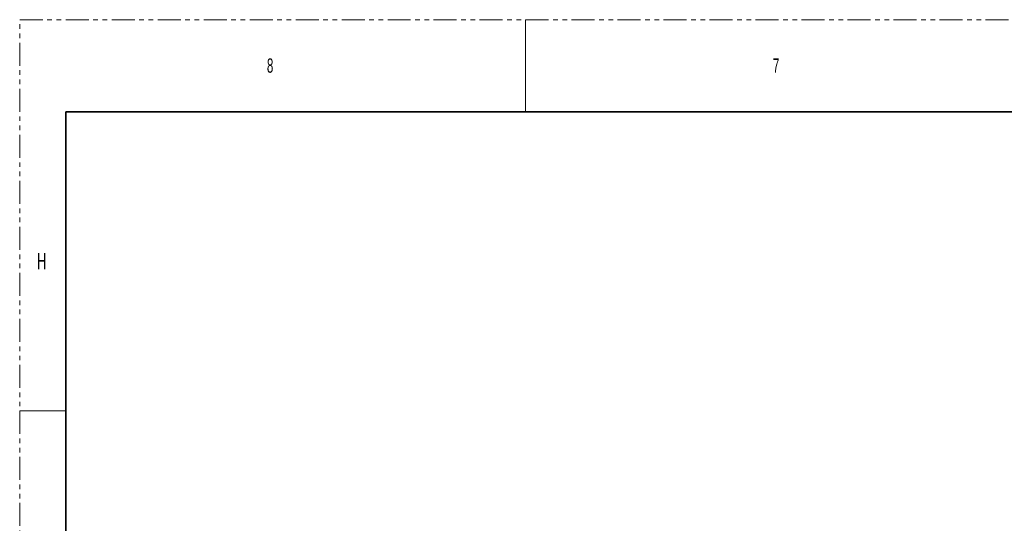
# Model space of a CAD drawing. Header units: millimetres. Extents: x 0 to 1118, y 0 to 864.
# Tile 44 of 256: x 0 to 272, y 725 to 864. Entities that reach past the tile are written whole.
import ezdxf

# ---------------------------------------------------------------- set-up
doc = ezdxf.new("R2010")
doc.units = ezdxf.units.MM
doc.linetypes.add('PHANTOM', pattern=[12.7, 6.35, -1.27, 1.27, -1.27, 1.27, -1.27])
doc.styles.add('SLDTEXTSTYLE0', font='TXT', dxfattribs={"width": 0.7})
doc.styles.add('SLDTEXTSTYLE3', font='TXT', dxfattribs={"width": 0.6})

# ---------------------------------------------------------------- blocks, each defined once
blk = doc.blocks.new('SW_NOTE_0_1')
at = {"color": 0, "linetype": 'Continuous', "lineweight": 0, "char_height": 9.525, "attachment_point": 2, "style": 'SLDTEXTSTYLE0'}
for s, insert in [('LCD Panel SUHD86-V3', (49.56, 12.28)), ('(135-053109-XX)', (53.87, -1.42))]:
    blk.add_mtext(s, dxfattribs=dict(at, insert=insert))

msp = doc.modelspace()

# ---------------------------------------------------------------- linework, layer by layer
at = {"color": 7, "linetype": 'PHANTOM', "lineweight": 18}
for p, q in [((0, 0), (0, 863.6)), ((0, 863.6), (1117.6, 863.6))]:
    msp.add_line(p, q, dxfattribs=at)
at = {"color": 7, "linetype": 'Continuous', "lineweight": 18}
for p, q in [((139.7, 863.6), (139.7, 838.2)), ((0, 755.65), (12.7, 755.65))]:
    msp.add_line(p, q, dxfattribs=at)
at = {"color": 7, "linetype": 'Continuous', "lineweight": 35}
for q in [(12.7, 25.4), (1104.9, 838.2)]:
    msp.add_line((12.7, 838.2), q, dxfattribs=at)

# ---------------------------------------------------------------- block references
at = {"color": 7, "linetype": 'Continuous', "lineweight": 0}
msp.add_blockref('SW_NOTE_0_1', (281.7074, 765.1938), dxfattribs=at)

# ---------------------------------------------------------------- texts
at = {"color": 7, "linetype": 'Continuous', "lineweight": 0, "attachment_point": 1, "style": 'SLDTEXTSTYLE3'}
for s, insert, char_height in [('8', (68.2625, 852.9292), 3.9688), ('7', (207.9625, 852.9292), 3.9688), ('H', (4.7942, 799.1977), 4.445)]:
    msp.add_mtext(s, dxfattribs=dict(at, insert=insert, char_height=char_height))

doc.saveas('drawing.dxf')
